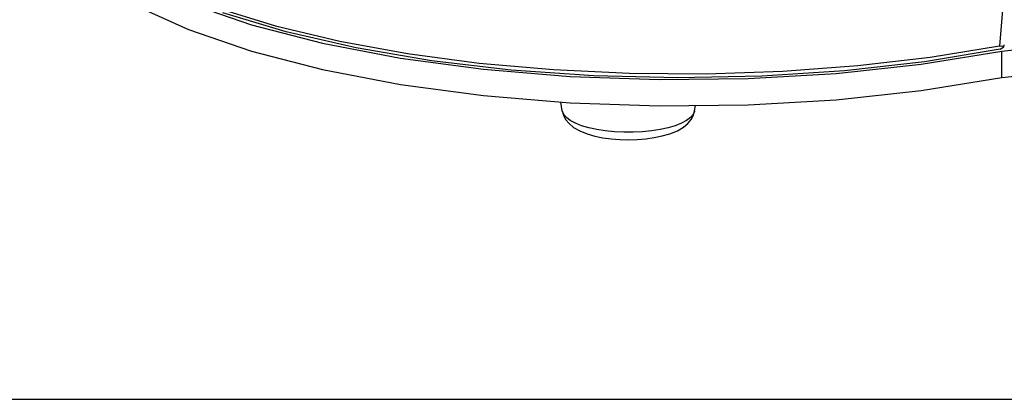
# Model space of a CAD drawing. Extents: x 0 to 420, y 0 to 297.
# Tile 44 of 93: x 329 to 361, y 81 to 94. Entities that reach past the tile are written whole.
import ezdxf

# ---------------------------------------------------------------- set-up
doc = ezdxf.new("R2010")
doc.units = 0
doc.header["$LTSCALE"] = 23.1
doc.layers.get('0').update_dxf_attribs({"linetype": 'CONTINUOUS'})
doc.layers.add('02___PRT_ALL_AXES', color=7, linetype='CONTINUOUS')

msp = doc.modelspace()

# ---------------------------------------------------------------- linework, layer by layer
at = {"color": 7, "linetype": 'CONTINUOUS'}
for p, q in [((337.676, 93.481), (335.833, 94.041)), ((358.368, 92.266), (360.957, 92.688)), ((360.905, 92.748), (358.469, 92.346)), ((360.905, 92.748), (361.017, 92.826)), ((360.957, 91.842), (360.957, 92.688)), ((360.988, 92.848), (361.017, 92.826)), ((358.469, 92.346), (355.901, 92.055)), ((347.847, 91.891), (345.197, 92.075)), ((355.636, 91.969), (358.368, 92.266)), ((352.811, 91.803), (355.636, 91.969))]:
    msp.add_line(p, q, dxfattribs=at)
at = {"color": 9, "linetype": 'CONTINUOUS'}
msp.add_line((351.087, 90.763), (351.084, 90.75), dxfattribs=at)
at = {"color": 2, "linetype": 'CONTINUOUS'}
msp.add_line((246.85, 81.495), (409.81, 81.495), dxfattribs=at)
at = {"color": 7, "linetype": 'CONTINUOUS'}
for points in [[(329.66, 98.102), (329.672, 97.857), (329.965, 96.882), (330.644, 95.929), (331.694, 95.018), (333.101, 94.162), (334.831, 93.382), (336.861, 92.688), (339.142, 92.096), (341.644, 91.615), (344.307, 91.256), (347.096, 91.023), (349.945, 90.923), (352.812, 90.957), (355.635, 91.124), (358.369, 91.421), (360.957, 91.842)], [(360.957, 91.842), (361.997, 91.946), (363, 92.084), (363.959, 92.257), (364.861, 92.461), (365.7, 92.696), (366.466, 92.957), (367.151, 93.244), (367.749, 93.553), (368.253, 93.881), (368.659, 94.224), (368.962, 94.58)], [(334.832, 94.227), (336.859, 93.534), (339.143, 92.941), (341.642, 92.461), (344.309, 92.101)], [(345.197, 92.075), (342.639, 92.376), (340.216, 92.787), (337.97, 93.302), (335.937, 93.912)], [(360.878, 92.85), (358.658, 92.483), (356.327, 92.208), (353.917, 92.028), (351.463, 91.946), (348.998, 91.963), (346.555, 92.08), (344.169, 92.293), (341.873, 92.601), (339.699, 92.999), (337.676, 93.481)], [(360.957, 92.688), (362.576, 92.866), (364.092, 93.13), (365.468, 93.472)], [(360.878, 92.85), (360.94, 92.856), (360.988, 92.848)], [(361.017, 92.826), (361.034, 92.881), (361.035, 92.89)], [(344.309, 92.101), (347.094, 91.869), (349.946, 91.769), (352.811, 91.803)], [(355.901, 92.055), (353.245, 91.881), (350.545, 91.826), (347.847, 91.891)], [(346.839, 90.763), (346.876, 90.625), (346.947, 90.489), (347.056, 90.358), (347.204, 90.236), (347.399, 90.124), (347.634, 90.029), (347.883, 89.957), (348.144, 89.904), (348.413, 89.867), (348.69, 89.846), (348.969, 89.839), (349.249, 89.846), (349.525, 89.869), (349.793, 89.906), (350.051, 89.959), (350.298, 90.031)], [(350.298, 90.031), (350.534, 90.128), (350.728, 90.24), (350.875, 90.362), (350.981, 90.491), (351.05, 90.625), (351.087, 90.763)]]:
    msp.add_lwpolyline(points, dxfattribs=at)
at = {"color": 9, "linetype": 'CONTINUOUS'}
for points in [[(361.506, 97.622), (361.347, 96.748), (361.203, 95.821), (361.077, 94.867), (360.97, 93.886), (360.878, 92.85)], [(350.467, 90.287), (350.238, 90.219), (349.982, 90.163), (349.706, 90.12), (349.415, 90.091), (349.115, 90.076), (348.811, 90.076), (348.511, 90.091), (348.22, 90.12), (347.944, 90.163), (347.689, 90.219), (347.459, 90.287), (347.26, 90.366), (347.096, 90.453), (346.97, 90.548), (346.885, 90.647), (346.842, 90.75), (346.839, 90.763)], [(351.084, 90.75), (351.041, 90.647), (350.956, 90.548), (350.83, 90.453), (350.666, 90.366), (350.467, 90.287)]]:
    msp.add_lwpolyline(points, dxfattribs=at)
at = {"layer": '02___PRT_ALL_AXES', "color": 7, "linetype": 'CONTINUOUS'}
for p, q in [((346.839, 90.763), (346.794, 91.048)), ((351.087, 90.763), (351.114, 90.937))]:
    msp.add_line(p, q, dxfattribs=at)

doc.saveas('drawing.dxf')
